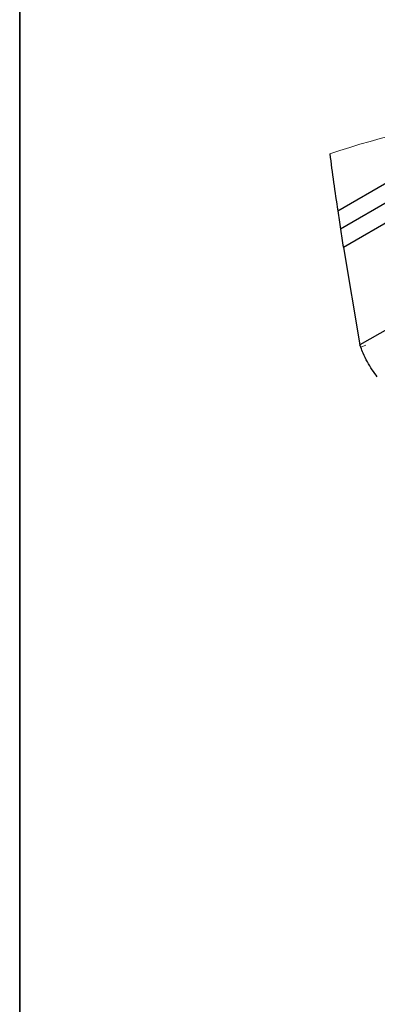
# Model space of a CAD drawing. Header units: inches. Extents: x 0.1 to 87.3, y 0.1 to 33.9.
# Tile 85 of 164: x 33.3 to 34.5, y 9.4 to 12.7. Entities that reach past the tile are written whole.
import ezdxf

# ---------------------------------------------------------------- set-up
doc = ezdxf.new("R2010")
doc.units = ezdxf.units.IN
doc.header["$MEASUREMENT"] = 0
doc.linetypes.add('HIDDEN', pattern=[0.075, 0.05, -0.025])
doc.layers.add('BOARDER_2', color=5, linetype='Continuous', lineweight=35)

msp = doc.modelspace()

# ---------------------------------------------------------------- linework, layer by layer
at = {"color": 7, "linetype": 'Continuous', "lineweight": 25}
for p, q in [((34.349967, 12.034423), (34.528136, 12.137277)), ((34.349967, 12.034423), (34.528136, 12.137277)), ((34.537004, 12.075904), (34.358836, 11.97305)), ((34.537004, 12.075904), (34.358836, 11.97305)), ((34.546996, 12.014198), (34.368827, 11.911343)), ((34.546996, 12.014198), (34.368827, 11.911343)), ((34.368827, 11.911343), (34.42464, 11.584087)), ((34.368827, 11.911343), (34.42464, 11.584087)), ((34.602808, 11.686942), (34.42464, 11.584087)), ((34.602808, 11.686942), (34.42464, 11.584087)), ((34.427374, 11.576415), (34.42464, 11.584087)), ((34.427374, 11.576415), (34.42464, 11.584087))]:
    msp.add_line(p, q, dxfattribs=at)
at = {"color": 7, "linetype": 'HIDDEN', "lineweight": 18}
msp.add_line((34.996144, 11.818451), (34.427374, 11.576415), dxfattribs=at)
msp.add_line((34.996144, 11.818451), (34.427374, 11.576415), dxfattribs=at)
at = {"color": 7, "linetype": 'Continuous', "lineweight": 18}
msp.add_arc((35.327664, 9.208792), 3.179786, 87.990103, 108.415981, dxfattribs=at)
at = {"color": 7, "linetype": 'Continuous', "lineweight": 25}
for centre, radius, start, end in [((45.97805, 13.763343), 11.755912, 187.5155044, 188.4570595), ((45.97805, 13.763343), 11.755912, 187.5155044, 188.4570595), ((37.92502, 12.519712), 3.60784, 187.730265, 188.715052), ((37.92502, 12.519712), 3.60784, 187.730265, 188.715052), ((43.433426, 13.410778), 9.187777, 189.0027997, 189.3926208), ((43.433426, 13.410778), 9.187777, 189.0027997, 189.3926208)]:
    msp.add_arc(centre, radius, start, end, dxfattribs=at)
msp.add_open_spline([(34.482825, 11.477335), (34.476992, 11.484821), (34.464704, 11.500592), (34.448932, 11.52697), (34.436338, 11.552633), (34.42997, 11.569527), (34.427374, 11.576415)], degree=3, knots=[0, 0, 0, 0, 0.249393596, 0.525375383, 0.806480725, 1, 1, 1, 1], dxfattribs=at)
msp.add_open_spline([(34.482825, 11.477335), (34.476992, 11.484821), (34.464704, 11.500592), (34.448932, 11.52697), (34.436338, 11.552633), (34.42997, 11.569527), (34.427374, 11.576415)], degree=3, knots=[0, 0, 0, 0, 0.249393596, 0.525375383, 0.806480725, 1, 1, 1, 1], dxfattribs=at)
at = {"layer": 'BOARDER_2'}
msp.add_line((33.282262, 13.679154), (33.282262, 3.608503), dxfattribs=at)

doc.saveas('drawing.dxf')
